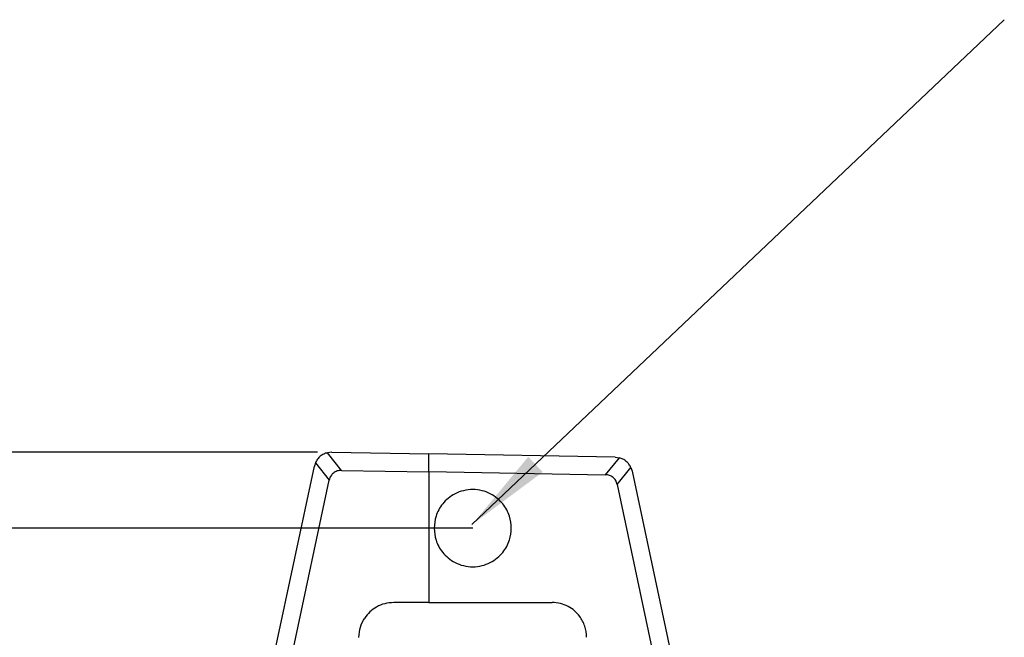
# Model space of a CAD drawing. Header units: millimetres. Extents: x -8 to 420, y 0 to 297.
# Tile 75 of 77: x 272 to 300, y 219 to 237. Entities that reach past the tile are written whole.
import ezdxf

# ---------------------------------------------------------------- set-up
doc = ezdxf.new("R2010")
doc.units = ezdxf.units.MM
doc.layers.add('10', color=7, linetype='Continuous')
doc.layers.add('SLD-0', color=7, linetype='Continuous')
doc.styles.add('SLDTEXTSTYLE2', font='TXT', dxfattribs={"width": 0.7})
doc.dimstyles.new('SLDDIMSTYLE1', dxfattribs={"dimtxt": 2.645833, "dimasz": 2.5, "dimexe": 0, "dimexo": 0.0625, "dimgap": 0.661458, "dimtad": 2, "dimlfac": 2, "dimrnd": 1e-09, "dimzin": 4, "dimdsep": 46, "dimtxsty": 'SLDTEXTSTYLE2', "dimblk1": 'NONE', "dimblk2": 'NONE', "dimsah": 1, "dimcen": 0.09, "dimadec": 0, "dimazin": 1, "dimtfac": 1, "dimtofl": 0, "dimtmove": 0, "dimatfit": 3, "dimldrblk": 'NONE', "dimfxl": 1, "dimfrac": 2, "dimtolj": 1, "dimtzin": 12, "dimarcsym": 0})

# ---------------------------------------------------------------- blocks, each defined once
blk = doc.blocks.new('_D_1')
at = {"layer": '10'}
for p, q in [((284.928, 222.24), (256.075, 222.24)), ((258.075, 222.24), (258.075, 137.59)), ((284.928, 137.59), (256.075, 137.59))]:
    blk.add_line(p, q, dxfattribs=at)
for points in [[(258.075, 222.24), (257.775, 219.74), (258.375, 219.74)], [(258.075, 137.59), (258.375, 140.09), (257.775, 140.09)]]:
    blk.add_solid(points, dxfattribs=at)
at = {"layer": '10', "insert": (254.664, 177.323), "char_height": 2.6458, "attachment_point": 1, "rotation": 90, "style": 'SLDTEXTSTYLE2'}
blk.add_mtext('169.30', dxfattribs=at)
blk = doc.blocks.new('_NONE')
blk = doc.blocks.new('_D_2')
at = {"layer": '10'}
for p, q in [((280.49, 224.415), (245.483, 224.415)), ((247.483, 135.465), (247.483, 224.415)), ((280.49, 135.465), (245.483, 135.465))]:
    blk.add_line(p, q, dxfattribs=at)
for points in [[(247.483, 224.415), (247.183, 221.915), (247.783, 221.915)], [(247.483, 135.465), (247.783, 137.965), (247.183, 137.965)]]:
    blk.add_solid(points, dxfattribs=at)
at = {"layer": '10', "insert": (244.072, 177.323), "char_height": 2.6458, "attachment_point": 1, "rotation": 90, "style": 'SLDTEXTSTYLE2'}
blk.add_mtext('177.90', dxfattribs=at)

msp = doc.modelspace()

# ---------------------------------------------------------------- linework, layer by layer
at = {"layer": '10'}
msp.add_line((284.9073, 222.3401), (300.1156, 236.763), dxfattribs=at)
msp.add_solid([(284.9073, 222.3401), (286.9277, 223.8428), (286.5149, 224.2781)], dxfattribs=at)
at = {"layer": 'SLD-0', "color": 179, "linetype": 'Continuous', "lineweight": 25}
for p, q in [((280.9021, 224.408), (280.78, 224.3951)), ((281.1819, 223.8898), (280.78, 224.3951)), ((280.9021, 224.408), (283.6777, 224.3596)), ((283.6777, 223.8462), (283.6777, 224.3596)), ((289.0008, 224.2666), (283.6777, 224.3596)), ((289.1152, 224.2513), (288.7155, 223.7664)), ((289.0008, 224.2666), (289.1152, 224.2513)), ((279.2874, 218.7572), (280.4042, 224.0116)), ((280.4359, 224.1098), (280.4042, 224.0116)), ((280.4359, 224.1098), (280.8307, 223.6134)), ((289.0545, 223.4887), (289.4497, 223.9681)), ((289.4497, 223.9681), (289.4812, 223.8704)), ((281.1819, 223.8898), (283.6777, 223.8462)), ((283.6777, 223.8543), (288.7155, 223.7664)), ((283.6777, 223.8462), (283.6777, 220.1153)), ((289.4812, 223.8704), (290.5681, 218.7572)), ((279.8096, 218.81), (280.8307, 223.6134)), ((289.0545, 223.4887), (290.0491, 218.8096)), ((283.6777, 220.1152), (282.6709, 220.1166)), ((283.6777, 220.1167), (287.1939, 220.1199))]:
    msp.add_line(p, q, dxfattribs=at)
for points, knots in [([(280.78, 224.3951), (280.7427, 224.3837), (280.6694, 224.3614), (280.5719, 224.2962), (280.4896, 224.2125), (280.4539, 224.1443), (280.4359, 224.1098)], [0, 0, 0, 0, 0.2535466, 0.49919204, 0.74593391, 1, 1, 1, 1]), ([(289.4497, 223.9681), (289.4323, 224.0016), (289.3976, 224.0682), (289.3174, 224.1509), (289.2227, 224.2164), (289.1512, 224.2396), (289.1152, 224.2513)], [0, 0, 0, 0, 0.2512608, 0.4998294, 0.7484863, 1, 1, 1, 1]), ([(280.9466, 223.8152), (280.9195, 223.7879), (280.8631, 223.7309), (280.8417, 223.6536), (280.8307, 223.6134)], [0, 0, 0, 0, 0.480807, 1, 1, 1, 1]), ([(281.1819, 223.8898), (281.1374, 223.8879), (281.0521, 223.8842), (280.9807, 223.8376), (280.9466, 223.8152)], [0, 0, 0, 0, 0.5211644, 1, 1, 1, 1]), ([(288.9411, 223.6882), (288.9084, 223.7104), (288.8403, 223.7566), (288.7581, 223.763), (288.7155, 223.7664)], [0, 0, 0, 0, 0.4805646, 1, 1, 1, 1]), ([(289.0545, 223.4887), (289.0436, 223.5282), (289.0226, 223.6044), (288.9676, 223.6609), (288.9411, 223.6882)], [0, 0, 0, 0, 0.51818891, 1, 1, 1, 1]), ([(286.0314, 222.2402), (286.0209, 222.3548), (285.9983, 222.6037), (285.8344, 222.8944), (285.632, 223.1001), (285.4311, 223.2321), (285.1922, 223.3216), (284.9287, 223.3538), (284.6654, 223.3216), (284.4265, 223.2322), (284.2256, 223.1002), (284.0232, 222.8946), (283.8592, 222.6039), (283.8365, 222.3549), (283.8261, 222.2402)], [0, 0, 0, 0, 0.0992526, 0.2154411, 0.2801879, 0.3491999, 0.4224711, 0.4999944, 0.5775068, 0.6507575, 0.7197475, 0.7844761, 0.9006659, 1, 1, 1, 1]), ([(283.8261, 222.2402), (283.8365, 222.1255), (283.8592, 221.8765), (284.0232, 221.5857), (284.2257, 221.3801), (284.4265, 221.2482), (284.6654, 221.1588), (284.9287, 221.1266), (285.1921, 221.1588), (285.431, 221.2483), (285.6319, 221.3803), (285.8344, 221.586), (285.9982, 221.8767), (286.0209, 222.1255), (286.0314, 222.2402)], [0, 0, 0, 0, 0.09935, 0.2155463, 0.2802745, 0.3492603, 0.4225048, 0.5000082, 0.5775213, 0.6507851, 0.7197926, 0.7845378, 0.9007316, 1, 1, 1, 1]), ([(282.6709, 220.1166), (282.5838, 220.1098), (282.4133, 220.0966), (282.1807, 219.997), (281.9839, 219.8571), (281.8888, 219.7332), (281.8424, 219.6726)], [0, 0, 0, 0, 0.2668415, 0.522398, 0.7667527, 1, 1, 1, 1]), ([(287.9839, 219.7209), (287.9371, 219.7758), (287.8416, 219.8878), (287.6524, 220.0127), (287.4335, 220.101), (287.2748, 220.1135), (287.1939, 220.1199)], [0, 0, 0, 0, 0.2355352, 0.4806645, 0.7354652, 1, 1, 1, 1]), ([(288.1834, 219.1222), (288.1741, 219.2321), (288.1558, 219.4479), (288.0406, 219.631), (287.9839, 219.7209)], [0, 0, 0, 0, 0.5090568, 1, 1, 1, 1]), ([(281.675, 219.1193), (281.6826, 219.2192), (281.6977, 219.4161), (281.7947, 219.588), (281.8424, 219.6726)], [0, 0, 0, 0, 0.507556, 1, 1, 1, 1])]:
    msp.add_open_spline(points, degree=3, knots=knots, dxfattribs=at)

# ---------------------------------------------------------------- dimensions: what is measured, and where the dimension line sits
at = {"layer": '10'}
for base, p1, p2, picture, middle in [((247.4829, 135.4652), (280.49, 224.4152), (280.49, 135.4652), '_D_2', (247.4829, 181.0276)), ((258.0746, 222.2402), (284.9277, 137.5902), (284.9277, 222.2402), '_D_1', (258.0746, 181.0276))]:
    dim = msp.add_linear_dim(base=base, p1=p1, p2=p2, angle=90, dimstyle='SLDDIMSTYLE1', dxfattribs=at)
    dim.commit()
    dim.dimension.update_dxf_attribs({"geometry": picture, "text_midpoint": middle, "dimtype": 160})

doc.saveas('drawing.dxf')
